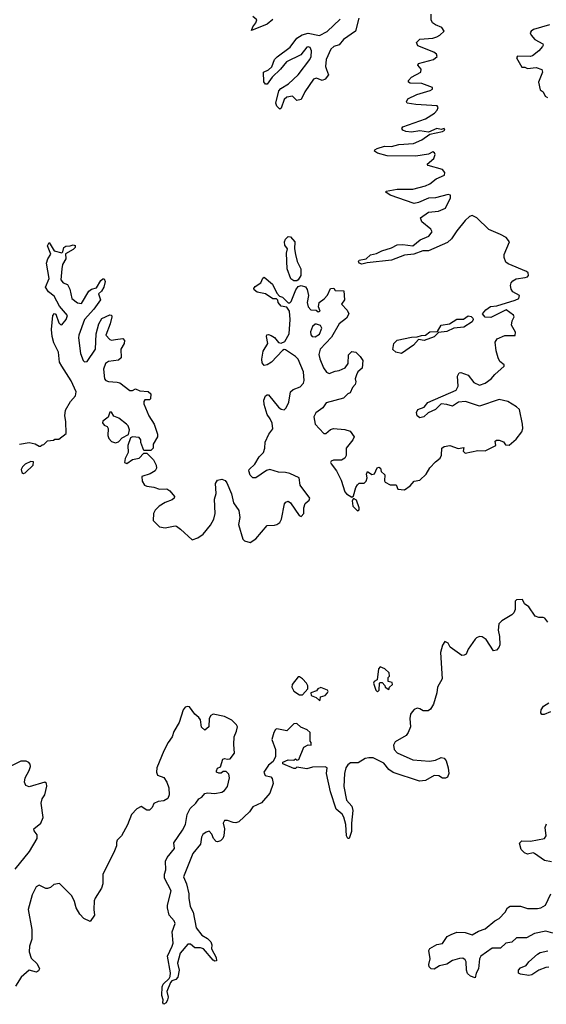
# Model space of a CAD drawing. Extents: x 2601477 to 2753313, y 449408 to 581029.
# Tile 65 of 203: x 2667348 to 2671068, y 460774 to 467735. Entities that reach past the tile are written whole.
import ezdxf

# ---------------------------------------------------------------- set-up
doc = ezdxf.new("R2010")
doc.units = 0

msp = doc.modelspace()

# ---------------------------------------------------------------- linework, layer by layer
at = {"layer": '0CON05XD'}
for points in [[(2669135, 467735.7), (2669096.3, 467703.7), (2668985, 467660), (2668993.8, 467685), (2669016.7, 467713.3), (2669022.5, 467735), (2668995, 467757.5)], [(2670895, 464822.5), (2670901.2, 464845), (2670900, 464875), (2670878.3, 464978.3), (2670858.3, 464998.3), (2670796.2, 465036.2), (2670735, 465049.5), (2670595, 465001.9), (2670496.6, 465036.6), (2670447.9, 465032.1), (2670405, 465002.2), (2670365, 465015.5), (2670325, 465019.2), (2670285, 464979.5), (2670233.3, 464956.7), (2670202.1, 464927.9), (2670175, 464920.9), (2670155.3, 464935.3), (2670151.2, 464958.8), (2670161.1, 464978.9), (2670205, 464996.2), (2670230.3, 465029.7), (2670431.4, 465115), (2670444.4, 465145), (2670440, 465215), (2670451.7, 465238.3), (2670465, 465242), (2670515, 465221.4), (2670555, 465170), (2670595, 465152.2), (2670635, 465164.4), (2670678.8, 465195), (2670704.2, 465225.8), (2670770, 465285), (2670770, 465295), (2670739.3, 465319.3), (2670728.8, 465345), (2670713.9, 465393.9), (2670706.7, 465455), (2670721.2, 465478.8), (2670775, 465502), (2670848.3, 465501.7), (2670850, 465525), (2670822.5, 465575), (2670826.2, 465605), (2670840, 465635), (2670835.9, 465645.9), (2670785, 465683.8), (2670675, 465630), (2670635, 465632.9), (2670616.9, 465655), (2670640.6, 465685), (2670672.7, 465707.3), (2670717.8, 465712.2), (2670848.3, 465751.7), (2670872.5, 465765), (2670877.5, 465785), (2670832.1, 465812.1), (2670819.7, 465829.7), (2670815.8, 465855), (2670820, 465875), (2670830.5, 465889.5), (2670855, 465902.9), (2670918.3, 465911.7), (2670933.8, 465916.2), (2670943, 465927), (2670940, 465945), (2670926.7, 465955), (2670798.3, 466008.3), (2670781.3, 466021.3), (2670770, 466055), (2670770, 466075), (2670808.8, 466165), (2670784.2, 466194.2), (2670745, 466217.1), (2670661.6, 466251.6), (2670577.1, 466335), (2670545, 466351.5), (2670525.8, 466345), (2670495.6, 466315), (2670435, 466242.5), (2670399.1, 466185), (2670369.9, 466160.1), (2670235, 466100), (2670195, 466100), (2670132.5, 466077.5), (2670065, 466071.2), (2669974.7, 466035.3), (2669803, 466017), (2669765, 466007.5), (2669746.7, 466015), (2669741.2, 466025), (2669746.7, 466035), (2669795, 466045.7), (2669826.8, 466073.2), (2669868.6, 466081.4), (2669905, 466101.6), (2669975, 466121.4), (2670015, 466142.4), (2670055, 466145.9), (2670125, 466137.5), (2670177.7, 466177.7), (2670238, 466205), (2670260.8, 466235), (2670252, 466255), (2670187.5, 466305), (2670180, 466335), (2670235, 466374), (2670305, 466382.2), (2670355, 466402.5), (2670390.6, 466475), (2670391.2, 466495), (2670375, 466500), (2670285, 466475.4), (2670235, 466474.3), (2670165, 466442.5), (2670135, 466436), (2669964.6, 466494.6), (2669933.3, 466516.7), (2669937.5, 466522.5), (2670015, 466536.4), (2670125, 466537.9), (2670215, 466560), (2670245.9, 466574.1), (2670290.8, 466609.2), (2670348, 466635), (2670352, 466655), (2670335.5, 466675.5), (2670233.3, 466705), (2670226.7, 466715), (2670273.8, 466755), (2670283.3, 466783.3), (2670278.8, 466795), (2670265, 466802), (2670236, 466785), (2670145, 466770), (2669942.7, 466772.7), (2669875, 466790.6), (2669853.3, 466805), (2669856.7, 466815), (2669873.3, 466825), (2669925, 466841.5), (2669975, 466839.2), (2670026.2, 466853.8), (2670129.8, 466860.2), (2670189.2, 466885), (2670243.8, 466926.2), (2670335, 466944.2), (2670350, 466955), (2670345.9, 466965.9), (2670325, 466958.8), (2670295, 466965.5), (2670235, 466941.2), (2670175, 466948.8), (2670115, 466940.5), (2670075.7, 466945.7), (2670053.8, 466955), (2670046.2, 466965), (2670055, 466978), (2670215.3, 467034.7), (2670278, 467075), (2670297.1, 467095), (2670303.8, 467115), (2670297.1, 467127.1), (2670145, 467136.8), (2670085.8, 467145.8), (2670080, 467155), (2670090, 467175), (2670153.1, 467206.9), (2670247.5, 467235), (2670263.3, 467245), (2670263.3, 467255), (2670187.5, 467285), (2670105.7, 467285.7), (2670094.3, 467294.3), (2670094.2, 467305), (2670115, 467329.4), (2670182, 467365), (2670184.2, 467385), (2670161.2, 467415), (2670165, 467426.2), (2670270, 467455), (2670296.2, 467475), (2670292.5, 467492.5), (2670273.8, 467505), (2670161.1, 467551.1), (2670150.8, 467575), (2670175, 467598.1), (2670265, 467605.6), (2670293.8, 467615), (2670315, 467625.7), (2670345.8, 467655), (2670329.8, 467679.8), (2670285, 467698.2), (2670263.9, 467713.9), (2670254.5, 467735), (2670254.2, 467775)], [(2669742.2, 467745), (2669718.6, 467655), (2669635, 467594.3), (2669605, 467558.1), (2669566.2, 467545), (2669545, 467525.8), (2669512.7, 467455), (2669507.5, 467405), (2669513.8, 467383.8), (2669528, 467345), (2669505.5, 467314.5), (2669485, 467305.7), (2669445, 467321.9), (2669424, 467316), (2669362.9, 467225), (2669335, 467172), (2669305, 467164), (2669274.1, 467194.1), (2669235, 467188), (2669215, 467170), (2669195, 467110), (2669185, 467102.5), (2669163.8, 467125), (2669156.2, 467145), (2669177.2, 467232.8), (2669191.7, 467248.3), (2669247.4, 467282.6), (2669315, 467345.8), (2669398.1, 467455), (2669405.6, 467475), (2669407.8, 467515), (2669399.3, 467539.3), (2669385, 467544.2), (2669375, 467540), (2669333.1, 467486.9), (2669233.4, 467436.6), (2669190.8, 467385), (2669131.7, 467328.3), (2669095, 467280), (2669085, 467278.8), (2669072.9, 467295), (2669068.8, 467365), (2669105, 467381.4), (2669128.8, 467401.2), (2669147.5, 467455), (2669167.1, 467472.9), (2669258.6, 467541.4), (2669305, 467604.3), (2669342, 467628), (2669385, 467639.5), (2669465, 467624.4), (2669518.5, 467651.5), (2669610.5, 467739.5)], [(2671090.7, 467699.3), (2670977.5, 467665), (2670961.2, 467655), (2670953.6, 467643.6), (2670960, 467625), (2670987.5, 467595), (2671042.5, 467565), (2671046.2, 467555), (2671041.2, 467545), (2671014, 467515), (2670969.1, 467480.9), (2670954.1, 467475.9), (2670863.3, 467476.7), (2670857.5, 467465), (2670895, 467400), (2670915, 467400), (2670935, 467390), (2670995, 467397.5), (2671035, 467382.5), (2671041.2, 467365), (2671013.6, 467293.6), (2671025, 467240), (2671046.4, 467226.4), (2671060, 467195), (2671076.4, 467186.4)], [(2667345, 464733.3), (2667415, 464746.7), (2667457, 464737), (2667485, 464720), (2667495, 464720), (2667505, 464730), (2667518.3, 464731.7), (2667543, 464757), (2667587, 464763), (2667595, 464770), (2667625, 464770), (2667675, 464810), (2667673.9, 464893.9), (2667667.1, 464935), (2667672, 464975), (2667705.8, 465035), (2667740.8, 465075), (2667745.6, 465105), (2667711.3, 465181.3), (2667645, 465285.8), (2667628.9, 465315), (2667621.4, 465385), (2667589.5, 465449.5), (2667576.7, 465495), (2667572.2, 465545), (2667581.2, 465645), (2667593, 465657), (2667603, 465653), (2667625, 465592.5), (2667635, 465580), (2667645, 465577.5), (2667675, 465616.7), (2667685.6, 465645), (2667629.3, 465709.3), (2667591.3, 465781.3), (2667551.7, 465811.7), (2667528.8, 465845), (2667556, 465905), (2667535.6, 466015), (2667545.7, 466045), (2667566.4, 466076.4), (2667544.2, 466135.8), (2667555, 466160), (2667590, 466100), (2667645, 466087.5), (2667652.5, 466095), (2667660, 466125), (2667672.5, 466135), (2667705, 466136), (2667725, 466143.3), (2667738.3, 466138.3), (2667738.8, 466125), (2667725, 466111.2), (2667670, 466080), (2667674, 466045), (2667650, 466005), (2667644.4, 465975), (2667638, 465895), (2667655, 465876), (2667684, 465864), (2667700.7, 465829.3), (2667715.8, 465765), (2667755, 465734.4), (2667785, 465728), (2667835, 465815.7), (2667855, 465829.2), (2667889.7, 465840.3), (2667919.5, 465890.5), (2667935, 465903.8), (2667945, 465902.5), (2667950.8, 465885), (2667942, 465845), (2667925, 465816.7), (2667903, 465797), (2667917.5, 465755), (2667870.3, 465689.7), (2667805, 465615.7), (2667764.7, 465505.3), (2667762.5, 465485), (2667776.7, 465375), (2667796, 465325), (2667805.8, 465315.8), (2667825, 465318), (2667883.3, 465405), (2667886.7, 465513.3), (2667906.7, 465585), (2667928.1, 465621.9), (2667985, 465648.8), (2667995.8, 465645.8), (2667999.2, 465635), (2667985.6, 465585), (2667956.2, 465505), (2667985, 465474.2), (2667995, 465470), (2668023.9, 465473.9), (2668075, 465482), (2668086.9, 465466.9), (2668084.4, 465445), (2668061.4, 465405), (2668064.5, 465345.5), (2668045, 465327.8), (2667975, 465318.1), (2667954.7, 465305.3), (2667938.5, 465265), (2667945.6, 465195.6), (2667955, 465184.2), (2667975, 465177.1), (2668035, 465173.5), (2668055, 465166.7), (2668125, 465114.3), (2668145, 465114.3), (2668165.8, 465125.8), (2668195, 465110.8), (2668255, 465107.5), (2668275, 465090), (2668272.5, 465055), (2668265, 465047.5), (2668232.5, 465047.5), (2668224.4, 465035.6), (2668225, 465020), (2668260, 464935), (2668297.5, 464875), (2668320, 464805), (2668320, 464785), (2668290, 464735), (2668290, 464705), (2668275, 464690), (2668225, 464690), (2668203.8, 464745), (2668203.3, 464765), (2668190.7, 464780.7), (2668145, 464786.7), (2668130, 464780), (2668112.5, 464725), (2668113.8, 464675), (2668093, 464633), (2668087.5, 464605), (2668105, 464597.5), (2668143.8, 464626.2), (2668192.5, 464635), (2668225, 464670), (2668245, 464670), (2668293, 464623), (2668312.5, 464585), (2668313.3, 464565), (2668303.3, 464545), (2668270, 464525), (2668210, 464505), (2668212.7, 464472.7), (2668230, 464445), (2668245, 464436.2), (2668295, 464431.2), (2668335, 464416.2), (2668387.7, 464417.7), (2668407.5, 464405), (2668440, 464365), (2668438.3, 464351.7), (2668425, 464340), (2668375, 464322.5), (2668332.5, 464295), (2668303.6, 464266.4), (2668292.5, 464245), (2668290, 464195), (2668335, 464150), (2668375, 464143.3), (2668445, 464156.7), (2668455, 464153.3), (2668483.9, 464133.9), (2668565, 464057.5), (2668605, 464072.5), (2668643, 464097), (2668695, 464162.5), (2668718.8, 464205), (2668728, 464245), (2668722.5, 464345), (2668736.1, 464386.1), (2668731.2, 464455), (2668745, 464478.8), (2668775, 464485.7), (2668798, 464478), (2668811.4, 464461.4), (2668843.2, 464383.2), (2668858.3, 464318.3), (2668894.4, 464265), (2668901.5, 464215), (2668893.1, 464165), (2668922.9, 464062.9), (2668935, 464050), (2668975, 464038.8), (2669016, 464065), (2669095, 464160), (2669148.3, 464161.7), (2669165, 464166), (2669185, 464181.2), (2669198.1, 464205), (2669218.6, 464311.4), (2669226.7, 464325), (2669245, 464330), (2669259.7, 464319.7), (2669320.9, 464230.9), (2669335, 464222.9), (2669353.6, 464245), (2669354.5, 464285), (2669364.5, 464315), (2669391.3, 464338.7), (2669397, 464353), (2669327.8, 464445), (2669320.8, 464495), (2669256.5, 464526.5), (2669225, 464534.6), (2669175, 464536.8), (2669115, 464555.4), (2669091.5, 464548.5), (2669015, 464495.5), (2668993.8, 464495), (2668975.4, 464515.4), (2668966.7, 464545), (2668969.4, 464555), (2669008.1, 464591.9), (2669038.9, 464645), (2669070, 464675), (2669080, 464705), (2669082.6, 464747.4), (2669108.5, 464805), (2669136.9, 464843.1), (2669131.5, 464881.5), (2669116.4, 464913.6), (2669095.5, 464945), (2669074.5, 465015), (2669072.7, 465045), (2669085, 465076.2), (2669095, 465084), (2669105, 465082), (2669175, 464996.7), (2669195, 464981.9), (2669215, 464978), (2669230, 464990), (2669248.7, 465031.3), (2669261.1, 465105), (2669278.6, 465121.4), (2669329.3, 465140.7), (2669351.4, 465165), (2669358.1, 465185), (2669351.9, 465245), (2669314.6, 465334.6), (2669296, 465355), (2669225, 465400), (2669215, 465403.3), (2669205, 465397.5), (2669125.6, 465315), (2669095, 465295.6), (2669075, 465291.4), (2669059.7, 465309.7), (2669057.8, 465335), (2669068.3, 465391.7), (2669101.2, 465445), (2669090, 465495), (2669092.5, 465507.5), (2669105, 465510), (2669125, 465502.9), (2669147.6, 465487.6), (2669175, 465454), (2669195, 465448), (2669220.5, 465459.5), (2669250, 465515), (2669258.1, 465615), (2669253.8, 465675), (2669235, 465702.5), (2669195, 465710), (2669173.3, 465735), (2669171.7, 465751.7), (2669162.5, 465762.5), (2669135, 465762.5), (2669085, 465796.5), (2669025, 465809.4), (2669004, 465825), (2669002, 465835), (2669010.5, 465849.5), (2669050, 465875), (2669065, 465907.5), (2669075, 465913.8), (2669134.4, 465865), (2669162.9, 465802.9), (2669181.7, 465781.7), (2669205, 465772.5), (2669245, 465732.5), (2669255, 465732.5), (2669265, 465742.5), (2669298.6, 465825), (2669315, 465848.8), (2669335, 465856.7), (2669366.1, 465846.1), (2669378.8, 465828.8), (2669388.8, 465785), (2669377.5, 465735), (2669386, 465705), (2669404.3, 465684.3), (2669442.5, 465682.5), (2669455, 465670), (2669470, 465675), (2669457.5, 465705), (2669462.5, 465735), (2669499.3, 465760.7), (2669523, 465787), (2669542.5, 465835), (2669567, 465837), (2669575, 465820), (2669638.3, 465818.3), (2669642.5, 465755), (2669620, 465725), (2669660.5, 465680.5), (2669673.3, 465655), (2669655, 465624), (2669604.6, 465585.4), (2669549.8, 465490.2), (2669470, 465405), (2669461.1, 465368.9), (2669467.8, 465337.8), (2669494.7, 465274.7), (2669515, 465244), (2669534.2, 465234.2), (2669575, 465250.8), (2669605, 465255.7), (2669646, 465275), (2669668.1, 465305), (2669670, 465365), (2669695, 465390), (2669722.5, 465385), (2669753.3, 465355), (2669772.5, 465325), (2669767.5, 465272.5), (2669736.7, 465245), (2669726.2, 465225), (2669717.5, 465195), (2669722.5, 465175), (2669716.7, 465155), (2669697.5, 465135), (2669683, 465097), (2669665, 465090), (2669635, 465058.8), (2669513.7, 465026.3), (2669489.5, 464990.5), (2669440, 464955), (2669425, 464927.5), (2669434.3, 464875), (2669495, 464810), (2669509.5, 464810.5), (2669542.5, 464837.5), (2669565, 464844.2), (2669645, 464838.6), (2669681.2, 464825), (2669710, 464785), (2669701.2, 464765), (2669652.9, 464705), (2669652.9, 464655), (2669645.5, 464634.5), (2669619.7, 464620.3), (2669565, 464620.8), (2669548.8, 464615), (2669544.2, 464605), (2669548, 464595), (2669585.4, 464545.4), (2669618.5, 464478.5), (2669645, 464397.5), (2669655, 464383.3), (2669695, 464360), (2669705, 464370), (2669722.3, 464427.7), (2669735, 464447.5), (2669745, 464457.5), (2669781.7, 464458.3), (2669795, 464472.5), (2669801.2, 464495), (2669797, 464523), (2669805, 464540), (2669835, 464520), (2669855, 464523.3), (2669873.8, 464566.2), (2669885, 464572.5), (2669897.5, 464565), (2669901.7, 464541.7), (2669926.2, 464516.2), (2669924.1, 464475.9), (2669930, 464465), (2669965, 464445.7), (2670005.9, 464445.9), (2670020, 464415), (2670065, 464411.2), (2670105, 464440), (2670135, 464473.3), (2670175, 464480), (2670218.8, 464521.2), (2670243.9, 464566.1), (2670285, 464610), (2670318.8, 464635), (2670326.2, 464656.2), (2670330, 464705), (2670345, 464717.5), (2670386.4, 464723.6), (2670445, 464702.5), (2670485, 464710), (2670480, 464685), (2670495, 464670), (2670585, 464688.8), (2670635, 464686.7), (2670710, 464725), (2670706.7, 464755), (2670715, 464763.3), (2670735, 464763.3), (2670765, 464750), (2670778.3, 464728.3), (2670805, 464726.7), (2670855, 464770), (2670895, 464822.5)], [(2669305, 465890), (2669285, 465890), (2669263.8, 465903.8), (2669236.6, 465975), (2669231.8, 466085), (2669239.2, 466115), (2669220.7, 466140.7), (2669217.8, 466165), (2669225.7, 466184.3), (2669245, 466203.5), (2669259.9, 466199.9), (2669292.3, 466165), (2669288.9, 466115), (2669295.5, 466074.5), (2669307.5, 466025), (2669333.3, 465975), (2669332.5, 465927.5), (2669315, 465896.7), (2669305, 465890)], [(2670045, 465374.5), (2670005.8, 465385), (2669982.5, 465402.5), (2669991.1, 465445), (2670015, 465470), (2670115, 465491.1), (2670155, 465492), (2670185, 465503.1), (2670215, 465504.2), (2670245, 465528.8), (2670300, 465530), (2670325.3, 465574.7), (2670385, 465585.4), (2670435, 465617.5), (2670482.6, 465617.4), (2670515, 465642), (2670536.7, 465636.7), (2670549.1, 465625), (2670551.5, 465615), (2670545, 465600), (2670485, 465562.1), (2670415, 465553.3), (2670365, 465530.3), (2670305.9, 465524.1), (2670276.5, 465493.5), (2670205, 465467.8), (2670165, 465474.2), (2670129.2, 465435), (2670045, 465374.5)], [(2669435, 465492.9), (2669465, 465511.2), (2669482.5, 465555), (2669472.3, 465572.3), (2669445, 465583.3), (2669435, 465583.3), (2669415, 465566.2), (2669402.1, 465527.9), (2669405, 465507.5), (2669413.8, 465495), (2669435, 465492.9)], [(2668025, 464744.3), (2668045, 464750.8), (2668072.1, 464777.9), (2668116.7, 464803.3), (2668123.3, 464835), (2668113.6, 464863.6), (2668102.5, 464875), (2668047, 464917), (2668013.3, 464933.3), (2667995, 464960), (2667985, 464960), (2667972.5, 464925), (2667935, 464897.5), (2667933.3, 464885), (2667945, 464867.5), (2667965, 464860), (2667972.5, 464845), (2667970, 464795), (2667976.7, 464775), (2667995, 464754), (2668025, 464744.3)], [(2667375, 464527.5), (2667385, 464532.5), (2667442.5, 464585), (2667445, 464610), (2667425, 464612.5), (2667385, 464592.5), (2667367.5, 464575), (2667357.5, 464555), (2667362.5, 464535), (2667375, 464527.5)], [(2669735, 464263.3), (2669745, 464270), (2669746.2, 464285), (2669727.3, 464337.3), (2669705, 464350), (2669696.4, 464333.6), (2669702, 464295), (2669735, 464263.3)], [(2671079.2, 463475), (2671056.2, 463505), (2671045, 463508.8), (2671015, 463509.2), (2670988.1, 463518.1), (2670943.9, 463583.9), (2670913.3, 463605), (2670900, 463635), (2670857, 463633), (2670847, 463623), (2670848.8, 463565), (2670837.9, 463542.1), (2670823.6, 463526.4), (2670754.3, 463485), (2670733.3, 463465), (2670728.3, 463418.3), (2670738.2, 463375), (2670740, 463315), (2670733, 463297), (2670715, 463278.8), (2670695, 463273.3), (2670642.2, 463352.2), (2670615, 463371.4), (2670595, 463374.2), (2670575, 463366), (2670565.8, 463355), (2670516.7, 463285), (2670500.5, 463249.5), (2670488.2, 463241.8), (2670471.1, 463241.1), (2670388, 463298), (2670375, 463327.5), (2670351.7, 463338.3), (2670335, 463312.5), (2670319.5, 463260.5), (2670331.8, 463075), (2670298.8, 463015), (2670295.5, 462975), (2670271.5, 462895), (2670250.2, 462859.8), (2670232.4, 462847.6), (2670198.6, 462848.6), (2670175, 462863.3), (2670155, 462866.7), (2670135, 462857.5), (2670119.2, 462840.8), (2670108.8, 462825), (2670103.8, 462795), (2670108.6, 462735), (2670092, 462695), (2670076.8, 462673.2), (2669999.7, 462630.3), (2669987.1, 462605), (2669993.3, 462575), (2670015, 462551.1), (2670125, 462501.2), (2670241.7, 462491.7), (2670285, 462500.6), (2670325, 462518.1), (2670345, 462514.3), (2670360, 462495), (2670374.2, 462445), (2670379.2, 462405), (2670369.5, 462380.5), (2670355, 462373.3), (2670335, 462373.3), (2670308.8, 462388.8), (2670275, 462391.9), (2670215, 462356.7), (2670172.1, 462352.1), (2669985, 462412.7), (2669955.5, 462435), (2669919.5, 462479.5), (2669845.4, 462515.4), (2669815, 462517.5), (2669788.3, 462511.7), (2669739.3, 462480.7), (2669685, 462480), (2669665, 462468), (2669652.2, 462445), (2669641.8, 462405), (2669636.4, 462313.6), (2669657.2, 462217.2), (2669692.7, 462175), (2669701.8, 462145), (2669690.9, 462055), (2669692.5, 461995), (2669675, 461946.7), (2669665, 461946.7), (2669656, 461965), (2669650.9, 462045), (2669636.9, 462096.9), (2669625, 462117.5), (2669583.7, 462153.7), (2669542.2, 462275), (2669514, 462405), (2669518.8, 462445), (2669505, 462453.8), (2669415, 462450), (2669375, 462438.8), (2669305, 462450), (2669295, 462440), (2669285, 462440), (2669207.5, 462475), (2669207.5, 462485), (2669245, 462501.2), (2669285, 462500), (2669295, 462510), (2669305, 462500), (2669320, 462505), (2669355, 462592.5), (2669385, 462607.5), (2669407.5, 462605), (2669407.5, 462625), (2669400, 462635), (2669400, 462695), (2669377.5, 462715), (2669334.2, 462734.2), (2669305, 462760), (2669285, 462757.5), (2669235, 462706.7), (2669165, 462722.5), (2669155, 462717.5), (2669142, 462695), (2669129.2, 462645), (2669155.5, 462575.5), (2669154.3, 462525.7), (2669139.2, 462490.8), (2669104, 462465), (2669072.5, 462415), (2669081.7, 462391.7), (2669122.5, 462382.5), (2669130, 462370), (2669138, 462335), (2669115, 462266.7), (2669055, 462199.2), (2668995, 462170.8), (2668970, 462135), (2668895, 462064.4), (2668875, 462057.1), (2668855, 462058.2), (2668815, 462074.5), (2668795, 462074.3), (2668785.5, 462055), (2668793.8, 462015), (2668788.8, 461965), (2668781.5, 461945), (2668765, 461929.5), (2668745, 461921.4), (2668735, 461924.3), (2668717.3, 461945), (2668705, 461975.7), (2668685, 461997.1), (2668665, 461991.5), (2668642.2, 461975), (2668632.1, 461955), (2668623.8, 461905), (2668569.8, 461840.2), (2668504.6, 461675), (2668525.6, 461625), (2668542.1, 461555), (2668543.2, 461525), (2668552.9, 461465), (2668573.8, 461425), (2668593.3, 461315), (2668635, 461261.9), (2668675, 461239.5), (2668698.9, 461215), (2668705.5, 461195), (2668702.5, 461165), (2668734.4, 461105), (2668738.3, 461081.7), (2668725, 461078), (2668715, 461085.8), (2668646.6, 461166.6), (2668625, 461173.8), (2668585, 461172.7), (2668555, 461200), (2668535, 461199.4), (2668482.1, 461135), (2668461.4, 461065), (2668472.9, 461015), (2668464, 460965), (2668450, 460950), (2668421.1, 460938.9), (2668411.9, 460928.1), (2668386.9, 460865), (2668395.8, 460825), (2668391.2, 460805), (2668382.5, 460785), (2668365, 460773.8), (2668357.5, 460785), (2668360, 460805), (2668351.4, 460835), (2668353.1, 460896.9), (2668360, 460915), (2668404.2, 460955.8), (2668410.6, 460969.4), (2668412.6, 460997.4), (2668391.5, 461115), (2668425, 461185.8), (2668431.2, 461205), (2668425.4, 461285), (2668446.5, 461345), (2668438.5, 461365), (2668403.8, 461403.8), (2668391.1, 461455), (2668390.8, 461475), (2668417.1, 461575), (2668370.4, 461665), (2668369.5, 461695), (2668380.6, 461725), (2668377.8, 461785), (2668388.7, 461811.3), (2668442, 461875), (2668437.5, 461915), (2668498.1, 462005), (2668518.1, 462045), (2668529.4, 462115), (2668552.9, 462157.1), (2668592, 462195), (2668614.1, 462225.9), (2668635, 462237.5), (2668656.4, 462263.6), (2668675, 462268.8), (2668725, 462264), (2668775, 462274), (2668793.3, 462285), (2668815, 462313.3), (2668830, 462375), (2668825, 462400), (2668805, 462420), (2668785, 462420), (2668771.7, 462408.3), (2668755, 462407.5), (2668737.5, 462415), (2668736.7, 462425), (2668745, 462442.5), (2668766.2, 462453.8), (2668783.6, 462506.4), (2668795, 462512.5), (2668815, 462506.7), (2668835, 462510), (2668865, 462550), (2668859.3, 462610.7), (2668862.5, 462665), (2668880, 462705), (2668886, 462736), (2668879.5, 462749.5), (2668845, 462782.5), (2668795, 462808.8), (2668715, 462824), (2668698.8, 462815), (2668685.8, 462795), (2668683.6, 462736.4), (2668655, 462712.5), (2668632.3, 462732.3), (2668624, 462785), (2668612.7, 462802.7), (2668583.8, 462825), (2668546.8, 462876.8), (2668535, 462880), (2668515.9, 462874.1), (2668501.2, 462855), (2668474.2, 462765.8), (2668437.4, 462702.6), (2668424.4, 462665), (2668395.7, 462625), (2668365.7, 462565), (2668316.7, 462445), (2668313.3, 462415), (2668320, 462395), (2668365, 462377.5), (2668387.5, 462345), (2668400, 462305), (2668402.5, 462255), (2668395, 462230), (2668365, 462212.5), (2668325, 462206.7), (2668295, 462192.5), (2668282.5, 462165), (2668265, 462147.5), (2668245, 462147.5), (2668205, 462172.5), (2668175, 462156.7), (2668136.7, 462115), (2668108.3, 462041.7), (2668065.8, 461964.2), (2668036.2, 461935), (2668031.2, 461918.8), (2668030.8, 461895), (2668013, 461847), (2667934, 461695), (2667933.9, 461626.1), (2667926.2, 461595), (2667880, 461525), (2667873.8, 461505), (2667870, 461445), (2667876.4, 461403.6), (2667845, 461360), (2667801.2, 461381.2), (2667771.2, 461411.2), (2667746, 461455), (2667735, 461500), (2667715, 461540), (2667628.3, 461628.3), (2667588.3, 461621.7), (2667565, 461600), (2667545, 461592.5), (2667533, 461593), (2667485, 461616.7), (2667464, 461605), (2667435, 461546.7), (2667407.7, 461445), (2667433.8, 461303.8), (2667432.1, 461235), (2667417.5, 461185), (2667413.6, 461145), (2667429.1, 461099.1), (2667470.5, 461060.5), (2667486.7, 461025), (2667479.5, 461010.5), (2667465, 461000), (2667413.3, 461015), (2667356.7, 460965), (2667318.8, 460901.2)], [(2669875, 462983.8), (2669887.5, 462995), (2669890, 463045), (2669895, 463050), (2669908.3, 463048.3), (2669927, 463027), (2669930, 463015), (2669955, 463000), (2669960, 463015), (2669980, 463035), (2669978.3, 463048.3), (2669950, 463055), (2669950, 463085), (2669960, 463095), (2669958.3, 463118.3), (2669926.1, 463146.1), (2669895, 463158.8), (2669882.5, 463145), (2669872.5, 463067.5), (2669852.5, 463055), (2669847.5, 463045), (2669863.3, 462995), (2669875, 462983.8)], [(2669345, 462962.5), (2669382.5, 463005), (2669383.3, 463025), (2669374, 463045), (2669345, 463076), (2669325, 463090), (2669315, 463088.8), (2669272.5, 463035), (2669268.8, 463015), (2669285, 462986.7), (2669325, 462962.5), (2669345, 462962.5)], [(2669465, 462922.5), (2669470, 462925), (2669471.7, 462948.3), (2669505, 462957.5), (2669522.5, 462975), (2669526.7, 462985), (2669522.5, 462995), (2669475, 463013.8), (2669452.5, 463005), (2669445, 462990), (2669403.6, 462976.4), (2669407, 462957), (2669442.5, 462942.5), (2669465, 462922.5)], [(2671098.3, 462841.7), (2671052.5, 462822.5), (2671035, 462823.8), (2671028.8, 462835), (2671030.8, 462855), (2671047.8, 462882.2), (2671085, 462904.4)], [(2667315, 461728.9), (2667417, 461853), (2667470.5, 461945), (2667471.3, 461971.3), (2667450.3, 462000.3), (2667448, 462015), (2667495.7, 462055), (2667512.2, 462095), (2667498, 462195), (2667505, 462227.5), (2667525.8, 462255), (2667539.2, 462315), (2667536.7, 462335), (2667525, 462343.3), (2667415, 462311.4), (2667390.9, 462320.9), (2667382.5, 462345), (2667385.7, 462375), (2667415, 462427.5), (2667423.3, 462455), (2667422.5, 462472.5), (2667413, 462483), (2667393, 462493), (2667355, 462494), (2667265, 462448.2)], [(2671105, 461780), (2671055, 461790), (2670985, 461841.1), (2670975, 461844.4), (2670935, 461836.2), (2670914.1, 461844.1), (2670889.4, 461869.4), (2670878, 461912), (2670895, 461930), (2670955, 461928.2), (2671053.8, 461946.2), (2671065.6, 461965), (2671058.6, 462025), (2671070.2, 462049.8)], [(2671115, 461276.4), (2671065, 461291.1), (2670985, 461274.5), (2670927.3, 461242.7), (2670857.3, 461242.7), (2670825, 461212.1), (2670782.5, 461205), (2670745, 461170.8), (2670685, 461169.6), (2670605.7, 461115), (2670596.4, 461095), (2670588.5, 461025), (2670573.3, 460995), (2670565, 460960), (2670532.6, 460972.6), (2670511.6, 460991.6), (2670503.8, 461015), (2670501.5, 461075), (2670495, 461088.6), (2670479.1, 461099.1), (2670455, 461098.5), (2670405, 461083.6), (2670365, 461056.4), (2670313.7, 461046.3), (2670275, 461023.1), (2670255, 461024.3), (2670239.7, 461039.7), (2670236.9, 461055), (2670247.3, 461095), (2670236.7, 461155), (2670245, 461167.5), (2670293.6, 461196.4), (2670335, 461203.1), (2670367.4, 461252.6), (2670395, 461266.7), (2670435, 461283.1), (2670495, 461280.9), (2670545, 461265.6), (2670588.7, 461291.3), (2670635, 461307.9), (2670705, 461363.8), (2670735, 461380.5), (2670777.1, 461425), (2670794.3, 461455), (2670813.4, 461466.6), (2670885, 461466.9), (2670935, 461451.9), (2671005, 461450), (2671030, 461455), (2671061.2, 461475), (2671100, 461555)], [(2671085, 461036.2), (2671065, 461033.8), (2671016, 461015), (2670965, 460982.5), (2670945, 460976.5), (2670885, 460986), (2670871.2, 460995), (2670871.9, 461015), (2670885, 461032.5), (2670925, 461048.6), (2670945, 461074.4), (2671005, 461128.2), (2671025, 461139.1), (2671077.8, 461152.2)]]:
    msp.add_lwpolyline(points, dxfattribs=at)

doc.saveas('drawing.dxf')
